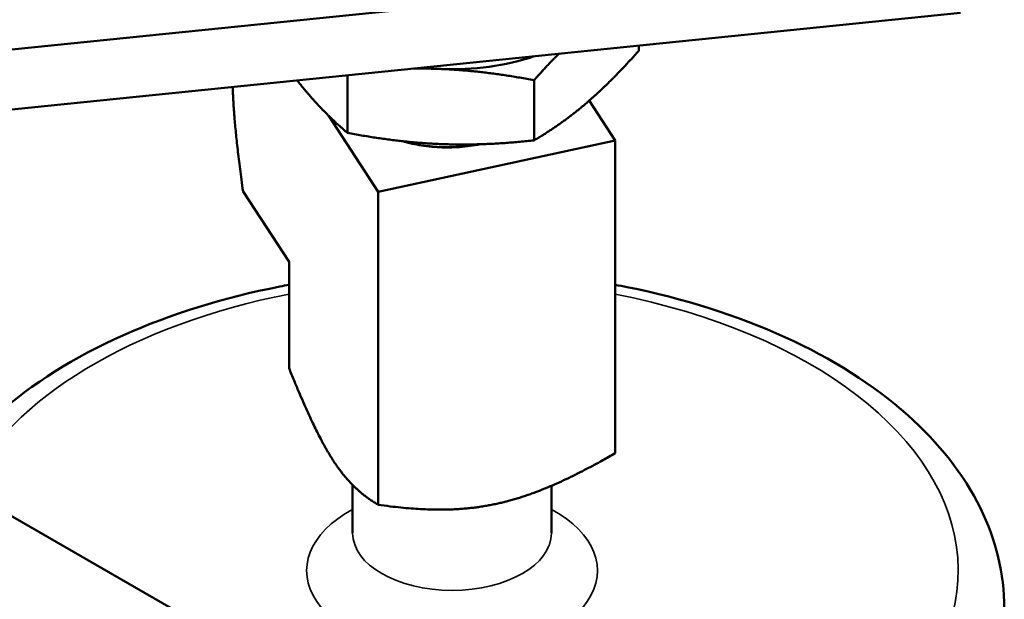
# Model space of a CAD drawing. Header units: inches. Extents: x 0.1 to 33.9, y 0.6 to 21.4.
# Tile 64 of 82: x 26 to 28.6, y 10.4 to 12. Entities that reach past the tile are written whole.
import ezdxf

# ---------------------------------------------------------------- set-up
doc = ezdxf.new("R2010")
doc.units = ezdxf.units.IN
doc.header["$MEASUREMENT"] = 0
doc.layers.add('Visible (ANSI)', color=7, linetype='Continuous', lineweight=50)
doc.layers.add('Visible Narrow (ANSI)', color=7, linetype='Continuous', lineweight=35)

msp = doc.modelspace()

# ---------------------------------------------------------------- linework, layer by layer
at = {"layer": 'Visible (ANSI)'}
for p, q in [((23.0927, 11.5991), (28.5092, 12.1505)), ((28.5092, 11.9872), (23.0927, 11.4358)), ((27.6347, 11.8981), (27.6347, 11.8838)), ((26.8436, 11.8176), (26.8436, 11.6612)), ((27.3504, 11.8043), (27.3504, 11.6407)), ((27.5707, 11.6408), (27.5003, 11.7487)), ((26.9274, 11.5009), (26.7921, 11.7082)), ((26.9274, 11.5009), (27.5707, 11.6408)), ((27.5707, 11.6408), (27.5707, 10.7904)), ((26.685, 11.311), (26.5601, 11.5022)), ((26.9274, 11.5009), (26.9274, 10.6504)), ((26.685, 11.311), (26.685, 11.0219)), ((25.2738, 10.9994), (26.4356, 10.3286)), ((26.8578, 10.5737), (26.8578, 10.704)), ((27.3978, 10.5737), (27.3978, 10.7022))]:
    msp.add_line(p, q, dxfattribs=at)
for start_param, end_param in [(4.642301, 5.243715), (4.530129, 4.642301)]:
    msp.add_ellipse((27.1278, 12.0883), major_axis=(0.44, 0), ratio=0.57735, start_param=start_param, end_param=end_param, dxfattribs=at)
for points, weights in [([(27.3504, 11.8043), (27.3857, 11.8438), (27.4175, 11.876)], [1.76679029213, 1.82746483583, 1.86120132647]), ([(27.6347, 11.8838), (27.5585, 11.7984), (27.4926, 11.742)], [1.76679029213, 1.90345199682, 1.90345199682]), ([(27.0243, 11.836), (27.0609, 11.8363), (27.097, 11.8348)], [1.8905737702, 1.90345199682, 1.90345199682]), ([(27.097, 11.8348), (27.2146, 11.8301), (27.3504, 11.8043)], [1.90345199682, 1.90345199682, 1.76679029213]), ([(26.7072, 11.8037), (26.7198, 11.7877), (26.7323, 11.7728)], [1.8954255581, 1.90345199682, 1.90345199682]), ([(26.5601, 11.5022), (26.5354, 11.6803), (26.5319, 11.7859)], [3.25596932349, 3.81388566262, 3.91020440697]), ([(26.7323, 11.7728), (26.784, 11.7116), (26.8436, 11.6612)], [1.90345199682, 1.90345199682, 1.76679029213]), ([(27.4926, 11.742), (27.4266, 11.6856), (27.3504, 11.6407)], [1.90345199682, 1.90345199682, 1.76679029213]), ([(26.8436, 11.6612), (26.9794, 11.6355), (27.097, 11.6307)], [1.76679029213, 1.90345199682, 1.90345199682]), ([(27.097, 11.6307), (27.2146, 11.626), (27.3504, 11.6407)], [1.90345199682, 1.90345199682, 1.76679029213]), ([(26.8062, 10.769), (26.756, 10.846), (26.685, 11.0219)], [3.93030264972, 3.93030264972, 3.25596932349]), ([(27.5707, 10.7904), (27.3823, 10.6823), (27.249, 10.6533)], [3.25596932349, 3.93030264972, 3.93030264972]), ([(26.9274, 10.6504), (26.8564, 10.6921), (26.8062, 10.769)], [3.25596932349, 3.93030264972, 3.93030264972]), ([(27.249, 10.6533), (27.1158, 10.6243), (26.9274, 10.6504)], [3.93030264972, 3.93030264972, 3.25596932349])]:
    msp.add_rational_spline(points, weights, degree=2, dxfattribs=at)
for points, knots in [([(26.994, 11.6385), (27.0002, 11.6366), (27.0066, 11.6349), (27.0299, 11.6292), (27.0474, 11.6261), (27.075, 11.6231), (27.0846, 11.6224), (27.1029, 11.6215), (27.1116, 11.6214), (27.139, 11.6217), (27.1578, 11.6231), (27.1857, 11.6268), (27.1951, 11.6284), (27.2044, 11.6302)], [-35.9588038, -35.9588038, -35.9588038, -35.9588038, -35.9039282, -35.9039282, -35.762409, -35.762409, -35.687932, -35.687932, -35.6216859, -35.6216859, -35.478661, -35.478661, -35.4050101, -35.4050101, -35.4050101, -35.4050101]), ([(27.1995, 11.6301), (27.1928, 11.6288), (27.186, 11.6277), (27.1618, 11.6243), (27.1441, 11.6229), (27.1179, 11.6222), (27.1094, 11.6222), (27.0833, 11.623), (27.0659, 11.6246), (27.0408, 11.6283), (27.0328, 11.6298), (27.0159, 11.6333), (27.007, 11.6355), (26.9984, 11.638)], [-2.1360262, -2.1360262, -2.1360262, -2.1360262, -2.0830157, -2.0830157, -1.9477974, -1.9477974, -1.8831897, -1.8831897, -1.7479275, -1.7479275, -1.6833069, -1.6833069, -1.6081494, -1.6081494, -1.6081494, -1.6081494]), ([(26.685, 11.2483), (26.6767, 11.2468), (26.6684, 11.2452), (26.5077, 11.2136), (26.363, 11.1688), (26.1024, 11.0519), (25.9865, 10.9797), (25.8339, 10.8441), (25.7839, 10.7881), (25.7434, 10.7282)], [7.9417326, 7.9417326, 7.9417326, 7.9417326, 7.9597294, 7.9597294, 8.2917168, 8.2917168, 8.6258886, 8.6258886, 8.8298832, 8.8298832, 8.8298832, 8.8298832]), ([(28.6278, 10.3695), (28.6278, 10.4625), (28.6051, 10.5552), (28.5175, 10.7338), (28.4499, 10.8187), (28.2728, 10.9767), (28.1597, 11.048), (27.9021, 11.1655), (27.7569, 11.2112), (27.5928, 11.2442), (27.5818, 11.2463), (27.5707, 11.2483)], [6.060443, 6.060443, 6.060443, 6.060443, 6.336627, 6.336627, 6.634597, 6.634597, 6.962601, 6.962601, 7.296798, 7.296798, 7.320746, 7.320746, 7.320746, 7.320746])]:
    msp.add_open_spline(points, degree=3, knots=knots, dxfattribs=at)
at = {"layer": 'Visible Narrow (ANSI)'}
for centre, major_axis, start_param, end_param in [((27.1278, 10.4716), (-1.375, 0), 5.040323, 6.002305), ((27.1278, 10.4716), (1.375, 0), 5.12711, 7.526048), ((27.1278, 10.4716), (-0.395, 0), 5.464996, 10.242967), ((27.1278, 10.5737), (0.27, 0), 3.141593, 6.283185)]:
    msp.add_ellipse(centre, major_axis=major_axis, ratio=0.57735, start_param=start_param, end_param=end_param, dxfattribs=at)

doc.saveas('drawing.dxf')
